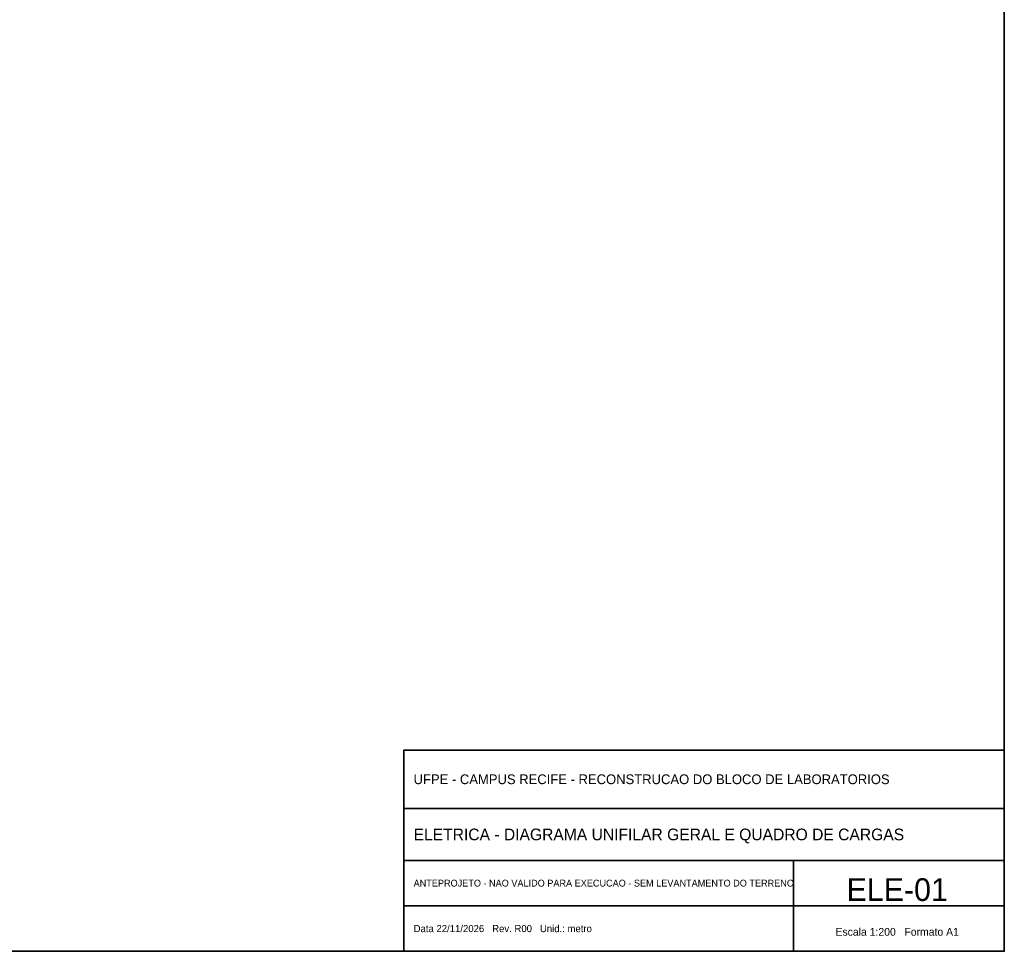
# Model space of a CAD drawing. Header units: metres. Extents: x -12 to 152, y -66 to 49.
# Tile 2 of 3: x 92 to 152, y -66 to -9. Entities that reach past the tile are written whole.
import ezdxf
from ezdxf.enums import TextEntityAlignment as Align

# ---------------------------------------------------------------- set-up
doc = ezdxf.new("R2010")
doc.units = ezdxf.units.M
doc.layers.add('FOLHA', color=7, linetype='Continuous', lineweight=35)

msp = doc.modelspace()

# ---------------------------------------------------------------- linework, layer by layer
at = {"layer": 'FOLHA'}
for p, q in [((115.2, -57.2), (152.2, -57.2)), ((115.2, -60.4), (152.2, -60.4)), ((139.2, -66), (139.2, -60.4)), ((115.2, -63.2), (152.2, -63.2))]:
    msp.add_line(p, q, dxfattribs=at)
for points in [[(-12, -66), (152.2, -66), (152.2, 48.8), (-12, 48.8)], [(115.2, -66), (152.2, -66), (152.2, -53.6), (115.2, -53.6)]]:
    msp.add_lwpolyline(points, close=True, dxfattribs=at)

# ---------------------------------------------------------------- texts
for s, height, p in [('UFPE - CAMPUS RECIFE - RECONSTRUCAO DO BLOCO DE LABORATORIOS', 0.6, (115.8, -55.4)), ('ELETRICA - DIAGRAMA UNIFILAR GERAL E QUADRO DE CARGAS', 0.72, (115.8, -58.8)), ('ANTEPROJETO - NAO VALIDO PARA EXECUCAO - SEM LEVANTAMENTO DO TERRENO', 0.42, (115.8, -61.8)), ('Data 22/11/2026   Rev. R00   Unid.: metro', 0.44, (115.8, -64.6))]:
    msp.add_text(s, height=height, dxfattribs=at).set_placement(p, align=Align.MIDDLE_LEFT)
for s, height, p in [('ELE-01', 1.4, (145.6, -62.2)), ('Escala 1:200   Formato A1', 0.48, (145.6, -64.8))]:
    msp.add_text(s, height=height, dxfattribs=at).set_placement(p, align=Align.MIDDLE_CENTER)

doc.saveas('drawing.dxf')
